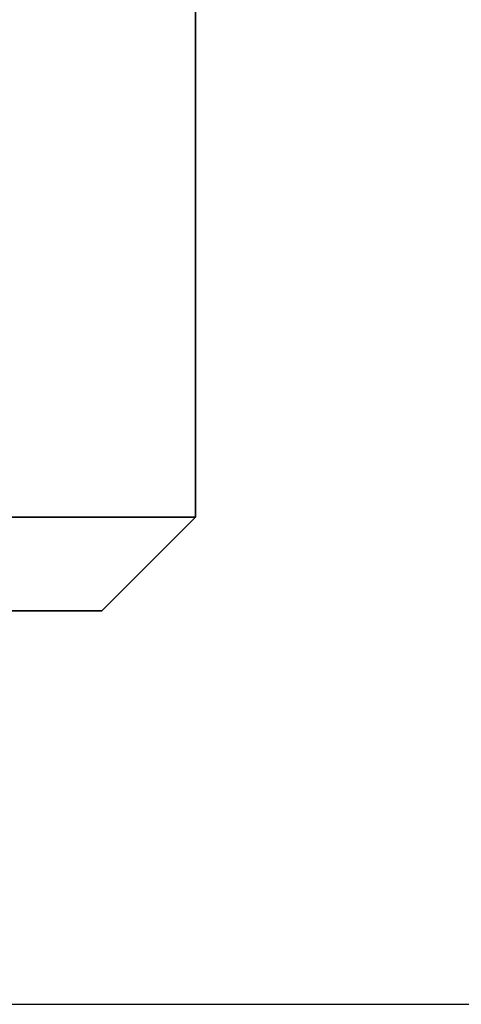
# Model space of a CAD drawing. Header units: millimetres. Extents: x 10 to 830, y 10 to 584.
# Tile 87 of 174: x 305.4 to 307.76, y 456.76 to 462.01. Entities that reach past the tile are written whole.
import ezdxf

# ---------------------------------------------------------------- set-up
doc = ezdxf.new("R2010")
doc.units = ezdxf.units.MM
doc.header["$LTSCALE"] = 2
doc.layers.add('Bemaßung (ISO)', color=7, linetype='Continuous', lineweight=25)
doc.layers.add('Sichtbar (ISO)', color=7, linetype='Continuous', lineweight=35)
doc.styles.add('Notiztext (ISO)', font='isocpeur.ttf')
doc.dimstyles.new('Standard (ISO)', dxfattribs={"dimscale": 2, "dimtxt": 3.5, "dimasz": 2.5, "dimexe": 2, "dimexo": 0, "dimgap": 0.762, "dimtad": 1, "dimtoh": 1, "dimdec": 8, "dimdsep": 46, "dimtxsty": 'Notiztext (ISO)', "dimcen": 0.09, "dimdle": 10, "dimclrd": 256, "dimclre": 256, "dimclrt": 256, "dimadec": 6, "dimazin": 2, "dimtfac": 0.514286, "dimtdec": 3, "dimtmove": 0, "dimatfit": 3, "dimfxl": 1, "dimtolj": 1, "dimlwd": -1, "dimlwe": -1, "dimarcsym": 0})

# ---------------------------------------------------------------- blocks, each defined once
blk = doc.blocks.new('*D37')
at = {"layer": 'Bemaßung (ISO)', "transparency": 16777216}
for p, q in [((313.0095, 532.2566), (367.5216, 532.2566)), ((363.5216, 461.7551), (363.5216, 527.2566)), ((304.8347, 456.7551), (367.5216, 456.7551))]:
    blk.add_line(p, q, dxfattribs=at)
for points in [[(362.6882, 527.2566), (364.3549, 527.2566), (363.5216, 532.2566)], [(362.6882, 461.7551), (364.3549, 461.7551), (363.5216, 456.7551)]]:
    blk.add_solid(points, dxfattribs=at)
at = {"layer": 'Defpoints', "color": 0, "transparency": 16777216}
for p in [(313.0095, 532.2566), (363.5216, 532.2566), (304.8347, 456.7551)]:
    blk.add_point(p, dxfattribs=at)
at = {"layer": 'Bemaßung (ISO)', "transparency": 16777216, "insert": (354.9976, 486.8058), "char_height": 7, "attachment_point": 1, "rotation": 90, "style": 'Notiztext (ISO)'}
blk.add_mtext('\\A1;75.5', dxfattribs=at)

msp = doc.modelspace()

# ---------------------------------------------------------------- linework, layer by layer
at = {"layer": 'Sichtbar (ISO)'}
for p, q in [((306.33476846, 464.55506826), (306.33476846, 459.35506826)), ((304.83471382, 459.35506826), (306.33476846, 459.35506826)), ((305.83476846, 458.85506826), (306.33476846, 459.35506826)), ((305.33374895, 458.85506826), (305.83476846, 458.85506826))]:
    msp.add_line(p, q, dxfattribs=at)

# ---------------------------------------------------------------- dimensions: what is measured, and where the dimension line sits
at = {"layer": 'Bemaßung (ISO)'}
dim = msp.add_linear_dim(base=(363.52156948, 532.2565785), p1=(304.83471382, 456.75506826), p2=(313.00951022, 532.2565785), angle=90, dimstyle='Standard (ISO)', override={"dimgap": 0.762, "dimtoh": 0, "dimdec": 1, "dimtol": 0, "dimlim": 0, "dimtp": 0, "dimtm": 0, "dimtdec": 3, "dimtofl": 0, "dimatfit": 1}, dxfattribs=at)
dim.commit()
dim.dimension.update_dxf_attribs({"geometry": '*D37', "text_midpoint": (363.52156948, 494.50582338), "dimtype": 160})

doc.saveas('drawing.dxf')
